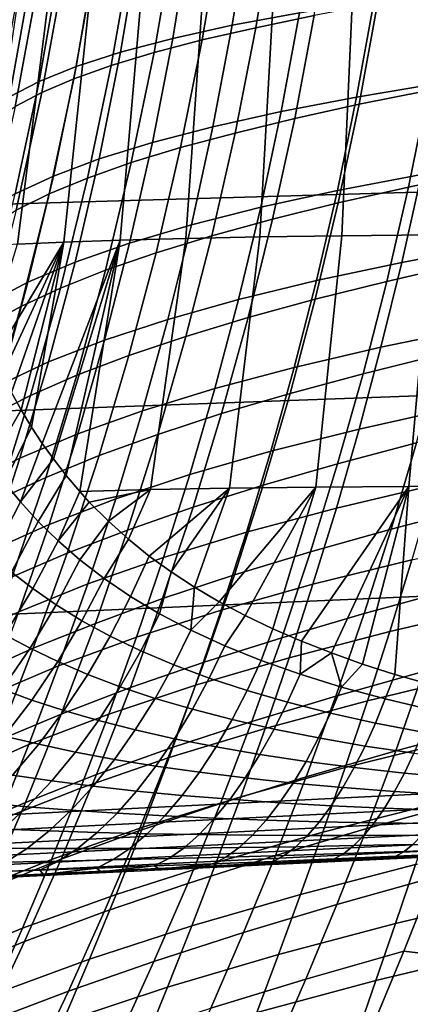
# Model space of a CAD drawing. Header units: metres. Extents: x -25 to 132, y -25 to 47.
# Tile 49 of 153: x 25 to 28, y -12 to -4. Entities that reach past the tile are written whole.
import ezdxf

# ---------------------------------------------------------------- set-up
doc = ezdxf.new("R2010")
doc.units = ezdxf.units.M
doc.layers.add('solid_12_061_031_XXX', color=7, linetype='CONTINUOUS')

msp = doc.modelspace()

# ---------------------------------------------------------------- linework, layer by layer
at = {"layer": 'solid_12_061_031_XXX'}
for points in [[(27.13542, -3.405193, 26.81744), (27.012476, -4.192407, 26.915281), (26.496981, -4.289562, 25.142336), (26.62594, -3.483114, 25.038921)], [(27.254848, -3.403118, 85.73185), (26.812443, -3.479912, 86.337822), (26.676628, -4.307807, 86.232216), (27.126148, -4.212881, 85.630157)], [(26.62594, -3.483114, 25.038921), (26.496981, -4.289562, 25.142336), (26.039133, -4.39063, 23.358219), (26.174345, -3.56401, 23.248493)], [(26.812443, -3.479912, 86.337822), (26.408588, -3.556056, 86.965584), (26.266054, -4.402136, 86.855621), (26.676628, -4.307807, 86.232216)], [(26.408588, -3.556056, 86.965584), (26.044641, -3.634099, 87.612083), (25.895617, -4.498999, 87.497032), (26.266054, -4.402136, 86.855621)], [(26.044641, -3.634099, 87.612083), (25.722061, -3.714708, 88.27449), (25.566721, -4.59922, 88.153435), (25.895617, -4.498999, 87.497032)], [(26.174345, -3.56401, 23.248493), (26.039133, -4.39063, 23.358219), (25.639044, -4.495983, 21.565134), (25.780815, -3.648184, 21.448292)], [(25.780815, -3.648184, 21.448292), (25.639044, -4.495983, 21.565134), (25.296829, -4.605915, 19.765263), (25.445547, -3.735868, 19.640451)], [(25.445547, -3.735868, 19.640451), (25.296829, -4.605915, 19.765263), (25.012466, -4.720592, 17.96072), (25.168594, -3.82719, 17.827053)], [(25.722061, -3.714708, 88.27449), (25.44136, -3.796747, 88.950165), (25.279854, -4.701418, 88.822205), (25.566721, -4.59922, 88.153435)], [(25.168594, -3.82719, 17.827053), (25.012466, -4.720592, 17.96072), (24.785629, -4.840199, 16.153526), (24.94973, -3.922296, 16.010101)], [(25.44136, -3.796747, 88.950165), (25.202282, -3.880335, 89.636337), (25.034578, -4.805745, 89.500526), (25.279854, -4.701418, 88.822205)], [(24.94973, -3.922296, 16.010101), (24.785629, -4.840199, 16.153526), (24.615952, -4.964931, 14.345693), (24.788691, -4.021337, 14.191592)], [(25.202282, -3.880335, 89.636337), (25.004362, -3.966749, 90.330109), (24.830156, -4.913771, 90.185341), (25.034578, -4.805745, 89.500526)], [(19.539206, -5.816728, 138.782013), (28.179585, -5.566525, 141.00766), (28.110941, -3.988852, 141.271255), (19.462854, -4.170034, 139.076294)], [(24.862408, -4.025484, 126.86129), (25.095713, -4.006185, 127.774261), (24.846519, -5.973604, 128.178772), (24.568825, -5.992462, 127.273575)], [(25.004362, -3.966749, 90.330109), (24.847439, -4.055422, 91.028778), (24.666296, -5.024811, 90.873955), (24.830156, -4.913771, 90.185341)], [(25.095713, -4.006185, 127.774261), (25.410978, -3.9931, 128.660858), (25.203642, -5.956792, 129.052811), (24.846519, -5.973604, 128.178772)], [(25.410978, -3.9931, 128.660858), (25.805761, -3.981059, 129.513565), (25.636192, -5.94193, 129.888992), (25.203642, -5.956792, 129.052811)], [(25.805761, -3.981059, 129.513565), (26.276203, -3.970089, 130.325455), (26.139675, -5.928926, 130.681168), (25.636192, -5.94193, 129.888992)], [(26.276203, -3.970089, 130.325455), (26.817877, -3.960217, 131.090042), (26.709171, -5.917684, 131.423828), (26.139675, -5.928926, 130.681168)], [(26.817877, -3.960217, 131.090042), (27.425852, -3.951473, 131.801376), (27.339432, -5.908111, 132.112061), (26.709171, -5.917684, 131.423828)], [(27.425852, -3.951473, 131.801376), (28.094748, -3.943883, 132.454025), (28.024956, -5.900113, 132.741562), (27.339432, -5.908111, 132.112061)], [(28.215822, -4.009202, 30.419004), (28.089319, -4.73539, 30.53492), (27.451872, -4.842417, 28.796339), (27.585455, -4.099123, 28.67491)], [(28.133303, -4.030969, 84.500229), (27.612267, -4.120691, 85.051849), (27.470783, -4.896389, 84.9291), (28.000319, -4.79041, 84.382202)], [(27.585455, -4.099123, 28.67491), (27.451872, -4.842417, 28.796339), (26.871614, -4.953681, 27.042847), (27.012476, -4.192407, 26.915281)], [(27.612267, -4.120691, 85.051849), (27.126148, -4.212881, 85.630157), (26.97624, -5.005473, 85.502296), (27.470783, -4.896389, 84.9291)], [(27.012476, -4.192407, 26.915281), (26.871614, -4.953681, 27.042847), (26.348557, -5.069783, 25.27672), (26.496981, -4.289562, 25.142336)], [(27.126148, -4.212881, 85.630157), (26.676628, -4.307807, 86.232216), (26.518356, -5.117986, 86.098724), (26.97624, -5.005473, 85.502296)], [(26.496981, -4.289562, 25.142336), (26.348557, -5.069783, 25.27672), (25.882805, -5.190783, 23.500137), (26.039133, -4.39063, 23.358219)], [(26.676628, -4.307807, 86.232216), (26.266054, -4.402136, 86.855621), (26.09972, -5.230025, 86.716103), (26.518356, -5.117986, 86.098724)], [(26.039133, -4.39063, 23.358219), (25.882805, -5.190783, 23.500137), (25.47439, -5.317126, 21.715351), (25.639044, -4.495983, 21.565134)], [(26.266054, -4.402136, 86.855621), (25.895617, -4.498999, 87.497032), (25.721317, -5.345277, 87.350754), (26.09972, -5.230025, 86.716103)], [(25.639044, -4.495983, 21.565134), (25.47439, -5.317126, 21.715351), (25.123352, -5.449165, 19.924595), (25.296829, -4.605915, 19.765263)], [(25.895617, -4.498999, 87.497032), (25.566721, -4.59922, 88.153435), (25.384495, -5.464716, 87.999504), (25.721317, -5.345277, 87.350754)], [(25.296829, -4.605915, 19.765263), (25.123352, -5.449165, 19.924595), (24.829592, -5.587106, 18.130014), (25.012466, -4.720592, 17.96072)], [(25.566721, -4.59922, 88.153435), (25.279854, -4.701418, 88.822205), (25.089729, -5.586731, 88.659767), (25.384495, -5.464716, 87.999504)], [(28.563509, -4.685377, 83.864983), (28.000319, -4.79041, 84.382202), (27.849701, -5.533587, 84.241608), (28.422432, -5.413309, 83.730545)], [(25.012466, -4.720592, 17.96072), (24.829592, -5.587106, 18.130014), (24.592684, -5.731173, 16.333637), (24.785629, -4.840199, 16.153526)], [(25.279854, -4.701418, 88.822205), (25.034578, -4.805745, 89.500526), (24.836418, -5.71151, 89.328697), (25.089729, -5.586731, 88.659767)], [(28.089319, -4.73539, 30.53492), (27.949907, -5.436523, 30.677832), (27.304098, -5.560204, 28.946062), (27.451872, -4.842417, 28.796339)], [(25.034578, -4.805745, 89.500526), (24.830156, -4.913771, 90.185341), (24.623547, -5.840904, 90.003067), (24.836418, -5.71151, 89.328697)], [(27.451872, -4.842417, 28.796339), (27.304098, -5.560204, 28.946062), (26.715168, -5.689034, 27.199982), (26.871614, -4.953681, 27.042847)], [(28.000319, -4.79041, 84.382202), (27.470783, -4.896389, 84.9291), (27.310713, -5.655164, 84.78215), (27.849701, -5.533587, 84.241608)], [(27.470783, -4.896389, 84.9291), (26.97624, -5.005473, 85.502296), (26.806677, -5.780511, 85.348549), (27.310713, -5.655164, 84.78215)], [(26.871614, -4.953681, 27.042847), (26.715168, -5.689034, 27.199982), (26.183043, -5.823706, 25.441933), (26.348557, -5.069783, 25.27672)], [(26.348557, -5.069783, 25.27672), (26.183043, -5.823706, 25.441933), (25.707766, -5.964299, 23.67411), (25.882805, -5.190783, 23.500137)], [(26.97624, -5.005473, 85.502296), (26.518356, -5.117986, 86.098724), (26.339241, -5.910007, 85.93763), (26.806677, -5.780511, 85.348549)], [(26.518356, -5.117986, 86.098724), (26.09972, -5.230025, 86.716103), (25.911243, -6.039214, 86.547279), (26.339241, -5.910007, 85.93763)], [(25.882805, -5.190783, 23.500137), (25.707766, -5.964299, 23.67411), (25.289289, -6.11133, 21.898823), (25.47439, -5.317126, 21.715351)], [(26.09972, -5.230025, 86.716103), (25.721317, -5.345277, 87.350754), (25.523449, -6.172345, 87.173492), (25.911243, -6.039214, 86.547279)], [(25.47439, -5.317126, 21.715351), (25.289289, -6.11133, 21.898823), (24.927576, -6.265207, 20.118345), (25.123352, -5.449165, 19.924595)], [(25.721317, -5.345277, 87.350754), (25.384495, -5.464716, 87.999504), (25.177124, -6.31052, 87.812904), (25.523449, -6.172345, 87.173492)], [(28.65226, -5.31778, 32.393047), (28.510843, -5.979209, 32.555264), (27.799282, -6.113204, 30.847601), (27.949907, -5.436523, 30.677832)], [(25.123352, -5.449165, 19.924595), (24.927576, -6.265207, 20.118345), (24.622454, -6.426177, 18.334846), (24.829592, -5.587106, 18.130014)], [(27.949907, -5.436523, 30.677832), (27.799282, -6.113204, 30.847601), (27.14389, -6.253041, 29.123941), (27.304098, -5.560204, 28.946062)], [(28.422432, -5.413309, 83.730545), (27.849701, -5.533587, 84.241608), (27.682877, -6.260213, 84.078751), (28.265934, -6.125427, 83.575439)], [(25.384495, -5.464716, 87.999504), (25.089729, -5.586731, 88.659767), (24.872757, -6.451911, 88.463043), (25.177124, -6.31052, 87.812904)], [(19.639601, -7.442104, 138.391373), (28.269739, -7.126412, 140.657654), (28.179585, -5.566525, 141.00766), (19.539206, -5.816728, 138.782013)], [(25.089729, -5.586731, 88.659767), (24.836418, -5.71151, 89.328697), (24.609598, -6.596745, 89.121017), (24.872757, -6.451911, 88.463043)], [(27.304098, -5.560204, 28.946062), (27.14389, -6.253041, 29.123941), (26.544954, -6.398968, 27.386557), (26.715168, -5.689034, 27.199982)], [(27.849701, -5.533587, 84.241608), (27.310713, -5.655164, 84.78215), (27.133547, -6.396684, 84.61129), (27.682877, -6.260213, 84.078751)], [(27.310713, -5.655164, 84.78215), (26.806677, -5.780511, 85.348549), (26.619013, -6.537613, 85.169205), (27.133547, -6.396684, 84.61129)], [(26.715168, -5.689034, 27.199982), (26.544954, -6.398968, 27.386557), (26.002312, -6.551765, 25.637848), (26.183043, -5.823706, 25.441933)], [(26.183043, -5.823706, 25.441933), (26.002312, -6.551765, 25.637848), (25.515953, -6.711533, 23.880028), (25.707766, -5.964299, 23.67411)], [(26.806677, -5.780511, 85.348549), (26.339241, -5.910007, 85.93763), (26.140888, -6.68343, 85.749199), (26.619013, -6.537613, 85.169205)], [(27.853062, -7.836236, 133.071304), (27.138248, -7.841796, 132.451752), (27.339432, -5.908111, 132.112061), (28.024956, -5.900113, 132.741562)], [(28.613091, -7.832203, 133.627884), (27.853062, -7.836236, 133.071304), (28.024956, -5.900113, 132.741562), (28.760061, -5.893597, 133.308609)], [(24.615482, -6.720128, 128.050659), (24.846519, -5.973604, 128.178772), (25.203642, -5.956792, 129.052811), (24.66935, -6.844767, 128.297531)], [(24.731813, -6.97887, 128.556274), (24.66935, -6.844767, 128.297531), (25.203642, -5.956792, 129.052811)], [(24.800951, -7.114561, 128.814636), (24.731813, -6.97887, 128.556274), (25.203642, -5.956792, 129.052811)], [(24.875114, -7.248102, 129.066437), (24.800951, -7.114561, 128.814636), (25.203642, -5.956792, 129.052811)], [(24.954294, -7.379523, 129.312439), (24.875114, -7.248102, 129.066437), (25.203642, -5.956792, 129.052811)], [(25.03688, -7.504952, 129.547928), (24.954294, -7.379523, 129.312439), (25.203642, -5.956792, 129.052811), (25.636192, -5.94193, 129.888992)], [(25.122597, -7.625386, 129.774185), (25.03688, -7.504952, 129.547928), (25.636192, -5.94193, 129.888992)], [(25.707766, -5.964299, 23.67411), (25.515953, -6.711533, 23.880028), (25.085743, -6.878854, 22.115446), (25.289289, -6.11133, 21.898823)], [(25.122597, -7.625386, 129.774185), (25.636192, -5.94193, 129.888992), (25.222017, -7.753433, 130.016815)], [(25.222017, -7.753433, 130.016815), (25.636192, -5.94193, 129.888992), (25.324997, -7.875196, 130.24968)], [(25.867575, -7.858772, 131.034882), (25.324997, -7.875196, 130.24968), (25.636192, -5.94193, 129.888992), (26.139675, -5.928926, 130.681168)], [(26.339241, -5.910007, 85.93763), (25.911243, -6.039214, 86.547279), (25.702284, -6.829194, 86.349411), (26.140888, -6.68343, 85.749199)], [(26.47447, -7.849201, 131.771851), (25.867575, -7.858772, 131.034882), (26.139675, -5.928926, 130.681168), (26.709171, -5.917684, 131.423828)], [(27.138248, -7.841796, 132.451752), (26.47447, -7.849201, 131.771851), (26.709171, -5.917684, 131.423828), (27.339432, -5.908111, 132.112061)], [(28.510843, -5.979209, 32.555264), (28.360874, -6.617425, 32.742893), (27.639048, -6.766113, 31.044092), (27.799282, -6.113204, 30.847601)], [(25.911243, -6.039214, 86.547279), (25.523449, -6.172345, 87.173492), (25.303711, -6.979617, 86.965469), (25.702284, -6.829194, 86.349411)], [(25.289289, -6.11133, 21.898823), (25.085743, -6.878854, 22.115446), (24.711575, -7.054195, 20.346422), (24.927576, -6.265207, 20.118345)], [(27.799282, -6.113204, 30.847601), (27.639048, -6.766113, 31.044092), (26.972908, -6.921566, 29.329847), (27.14389, -6.253041, 29.123941)], [(28.265934, -6.125427, 83.575439), (27.682877, -6.260213, 84.078751), (27.501268, -6.970001, 83.893944), (28.095373, -6.82148, 83.399971)], [(25.523449, -6.172345, 87.173492), (25.177124, -6.31052, 87.812904), (24.946344, -7.135955, 87.593864), (25.303711, -6.979617, 86.965469)], [(24.927576, -6.265207, 20.118345), (24.711575, -7.054195, 20.346422), (24.393192, -7.237839, 18.575138), (24.622454, -6.426177, 18.334846)], [(27.14389, -6.253041, 29.123941), (26.972908, -6.921566, 29.329847), (26.362694, -7.084069, 27.602446), (26.544954, -6.398968, 27.386557)], [(27.682877, -6.260213, 84.078751), (27.133547, -6.396684, 84.61129), (26.940773, -7.120624, 84.416832), (27.501268, -6.970001, 83.893944)], [(25.177124, -6.31052, 87.812904), (24.872757, -6.451911, 88.463043), (24.630709, -7.296183, 88.232231), (24.946344, -7.135955, 87.593864)], [(26.544954, -6.398968, 27.386557), (26.362694, -7.084069, 27.602446), (25.808155, -7.254482, 25.864351), (26.002312, -6.551765, 25.637848)], [(27.133547, -6.396684, 84.61129), (26.619013, -6.537613, 85.169205), (26.414795, -7.276404, 84.964546), (26.940773, -7.120624, 84.416832)], [(24.872757, -6.451911, 88.463043), (24.609598, -6.596745, 89.121017), (24.355909, -7.460561, 88.877655), (24.630709, -7.296183, 88.232231)], [(26.002312, -6.551765, 25.637848), (25.808155, -7.254482, 25.864351), (25.309223, -7.432928, 24.117777), (25.515953, -6.711533, 23.880028)], [(26.619013, -6.537613, 85.169205), (26.140888, -6.68343, 85.749199), (25.9249, -7.437821, 85.533699), (26.414795, -7.276404, 84.964546)], [(28.360874, -6.617425, 32.742893), (28.203894, -7.233138, 32.955791), (27.470806, -7.39593, 31.267172), (27.639048, -6.766113, 31.044092)], [(25.515953, -6.711533, 23.880028), (25.309223, -7.432928, 24.117777), (24.865681, -7.620054, 22.365122), (25.085743, -6.878854, 22.115446)], [(26.140888, -6.68343, 85.749199), (25.702284, -6.829194, 86.349411), (25.474491, -7.599468, 86.122749), (25.9249, -7.437821, 85.533699)], [(27.639048, -6.766113, 31.044092), (27.470806, -7.39593, 31.267172), (26.792814, -7.566417, 29.563648), (26.972908, -6.921566, 29.329847)], [(25.085743, -6.878854, 22.115446), (24.865681, -7.620054, 22.365122), (24.477343, -7.816381, 20.608736), (24.711575, -7.054195, 20.346422)], [(25.702284, -6.829194, 86.349411), (25.303711, -6.979617, 86.965469), (25.063795, -7.76652, 86.726929), (25.474491, -7.599468, 86.122749)], [(28.095373, -6.82148, 83.399971), (27.501268, -6.970001, 83.893944), (27.306065, -7.662946, 83.687424), (27.911886, -7.501474, 83.204399)], [(26.972908, -6.921566, 29.329847), (26.792814, -7.566417, 29.563648), (26.170115, -7.744922, 27.847523), (26.362694, -7.084069, 27.602446)], [(25.303711, -6.979617, 86.965469), (24.946344, -7.135955, 87.593864), (24.69389, -7.940362, 87.34259), (25.063795, -7.76652, 86.726929)], [(27.501268, -6.970001, 83.893944), (26.940773, -7.120624, 84.416832), (26.733625, -7.82696, 84.199005), (27.306065, -7.662946, 83.687424)], [(24.542931, -7.508617, 128.529144), (24.800951, -7.114561, 128.814636), (24.875114, -7.248102, 129.066437), (24.639023, -7.655854, 128.86499)], [(26.362694, -7.084069, 27.602446), (26.170115, -7.744922, 27.847523), (25.60236, -7.932377, 26.121321), (25.808155, -7.254482, 25.864351)], [(19.76371, -9.040312, 137.905563), (28.381145, -8.663671, 140.222076), (28.269739, -7.126412, 140.657654), (19.639601, -7.442104, 138.391373)], [(24.946344, -7.135955, 87.593864), (24.630709, -7.296183, 88.232231), (24.365343, -8.118787, 87.967506), (24.69389, -7.940362, 87.34259)], [(26.940773, -7.120624, 84.416832), (26.414795, -7.276404, 84.964546), (26.195301, -7.996836, 84.73481), (26.733625, -7.82696, 84.199005)], [(24.639023, -7.655854, 128.86499), (24.875114, -7.248102, 129.066437), (24.954294, -7.379523, 129.312439), (24.747711, -7.805345, 129.20166)], [(25.808155, -7.254482, 25.864351), (25.60236, -7.932377, 26.121321), (25.08943, -8.128928, 24.387249), (25.309223, -7.432928, 24.117777)], [(28.203894, -7.233138, 32.955791), (28.041451, -7.827062, 33.193829), (27.29616, -8.003336, 31.516703), (27.470806, -7.39593, 31.267172)], [(26.414795, -7.276404, 84.964546), (25.9249, -7.437821, 85.533699), (25.692606, -8.1731, 85.291359), (26.195301, -7.996836, 84.73481)], [(28.549038, -7.343593, 82.752823), (27.911886, -7.501474, 83.204399), (27.716274, -8.165823, 82.988914), (28.365416, -7.9963, 82.549423)], [(24.869879, -7.955831, 129.539001), (24.747711, -7.805345, 129.20166), (24.954294, -7.379523, 129.312439), (25.03688, -7.504952, 129.547928)], [(27.470806, -7.39593, 31.267172), (27.29616, -8.003336, 31.516703), (26.605272, -8.188235, 29.825212), (26.792814, -7.566417, 29.563648)], [(25.309223, -7.432928, 24.117777), (25.08943, -8.128928, 24.387249), (24.631025, -8.335285, 22.647749), (24.865681, -7.620054, 22.365122)], [(25.9249, -7.437821, 85.533699), (25.474491, -7.599468, 86.122749), (25.229237, -8.349906, 85.867508), (25.692606, -8.1731, 85.291359)], [(24.869879, -7.955831, 129.539001), (25.03688, -7.504952, 129.547928), (25.122597, -7.625386, 129.774185)], [(26.792814, -7.566417, 29.563648), (26.605272, -8.188235, 29.825212), (25.968937, -8.382113, 28.121664), (26.170115, -7.744922, 27.847523)], [(27.911886, -7.501474, 83.204399), (27.306065, -7.662946, 83.687424), (27.098104, -8.339459, 83.459389), (27.716274, -8.165823, 82.988914)], [(24.865681, -7.620054, 22.365122), (24.631025, -8.335285, 22.647749), (24.226883, -8.552016, 20.905201), (24.477343, -7.816381, 20.608736)], [(25.474491, -7.599468, 86.122749), (25.063795, -7.76652, 86.726929), (24.80512, -8.532866, 86.458061), (25.229237, -8.349906, 85.867508)], [(24.869879, -7.955831, 129.539001), (25.122597, -7.625386, 129.774185), (25.222017, -7.753433, 130.016815), (25.006428, -8.106133, 129.876755)], [(27.306065, -7.662946, 83.687424), (26.733625, -7.82696, 84.199005), (26.512987, -8.51609, 83.957993), (27.098104, -8.339459, 83.459389)], [(25.063795, -7.76652, 86.726929), (24.69389, -7.940362, 87.34259), (24.421227, -8.723488, 87.05925), (24.80512, -8.532866, 86.458061)], [(25.158283, -8.25511, 130.2146), (25.006428, -8.106133, 129.876755), (25.222017, -7.753433, 130.016815), (25.324997, -7.875196, 130.24968)], [(26.170115, -7.744922, 27.847523), (25.968937, -8.382113, 28.121664), (25.386715, -8.585971, 26.40864), (25.60236, -7.932377, 26.121321)], [(24.654371, -8.369389, 129.51944), (24.522064, -8.243047, 129.1745), (24.747711, -7.805345, 129.20166), (24.869879, -7.955831, 129.539001)], [(25.158283, -8.25511, 130.2146), (25.324997, -7.875196, 130.24968), (25.398733, -7.956231, 130.406418)], [(25.398733, -7.956231, 130.406418), (25.324997, -7.875196, 130.24968), (25.867575, -7.858772, 131.034882)], [(25.545696, -8.104592, 130.697723), (25.398733, -7.956231, 130.406418), (25.867575, -7.858772, 131.034882)], [(25.69887, -8.242851, 130.975922), (25.545696, -8.104592, 130.697723), (25.867575, -7.858772, 131.034882)], [(25.69887, -8.242851, 130.975922), (25.867575, -7.858772, 131.034882), (26.47447, -7.849201, 131.771851), (25.858686, -8.372036, 131.24321)], [(26.027487, -8.494406, 131.50415), (25.858686, -8.372036, 131.24321), (26.47447, -7.849201, 131.771851)], [(26.733625, -7.82696, 84.199005), (26.195301, -7.996836, 84.73481), (25.961464, -8.699287, 84.480148), (26.512987, -8.51609, 83.957993)], [(26.206549, -8.611182, 131.760788), (26.027487, -8.494406, 131.50415), (26.47447, -7.849201, 131.771851)], [(26.206549, -8.611182, 131.760788), (26.47447, -7.849201, 131.771851), (27.138248, -7.841796, 132.451752), (26.396406, -8.722877, 132.013611)], [(26.596834, -8.829451, 132.262024), (26.396406, -8.722877, 132.013611), (27.138248, -7.841796, 132.451752)], [(26.807409, -8.930751, 132.50528), (26.596834, -8.829451, 132.262024), (27.138248, -7.841796, 132.451752)], [(26.807409, -8.930751, 132.50528), (27.138248, -7.841796, 132.451752), (27.853062, -7.836236, 133.071304), (27.027817, -9.026709, 132.742813)], [(27.257889, -9.117321, 132.974319), (27.027817, -9.026709, 132.742813), (27.853062, -7.836236, 133.071304)], [(28.041451, -7.827062, 33.193829), (27.875086, -8.399908, 33.45686), (27.116709, -8.589013, 31.792551), (27.29616, -8.003336, 31.516703)], [(27.497255, -9.202479, 133.19931), (27.257889, -9.117321, 132.974319), (27.853062, -7.836236, 133.071304)], [(27.74556, -9.282097, 133.417374), (27.497255, -9.202479, 133.19931), (27.853062, -7.836236, 133.071304)], [(28.002382, -9.356027, 133.628082), (27.74556, -9.282097, 133.417374), (27.853062, -7.836236, 133.071304), (28.613091, -7.832203, 133.627884)], [(25.60236, -7.932377, 26.121321), (25.386715, -8.585971, 26.40864), (24.858431, -8.79998, 24.688335), (25.08943, -8.128928, 24.387249)], [(24.801666, -8.49631, 129.865051), (24.654371, -8.369389, 129.51944), (24.869879, -7.955831, 129.539001), (25.006428, -8.106133, 129.876755)], [(25.158283, -8.25511, 130.2146), (25.398733, -7.956231, 130.406418), (25.545696, -8.104592, 130.697723), (25.326403, -8.40172, 130.5522)], [(26.195301, -7.996836, 84.73481), (25.692606, -8.1731, 85.291359), (25.44499, -8.889617, 85.022331), (25.961464, -8.699287, 84.480148)], [(27.29616, -8.003336, 31.516703), (27.116709, -8.589013, 31.792551), (26.411943, -8.787658, 30.11441), (26.605272, -8.188235, 29.825212)], [(28.365416, -7.9963, 82.549423), (27.716274, -8.165823, 82.988914), (27.509302, -8.814978, 82.753716), (28.170923, -8.634608, 82.327835)], [(25.08943, -8.128928, 24.387249), (24.858431, -8.79998, 24.688335), (24.383703, -9.024901, 22.963228), (24.631025, -8.335285, 22.647749)], [(24.964813, -8.622712, 130.2108), (24.801666, -8.49631, 129.865051), (25.006428, -8.106133, 129.876755), (25.158283, -8.25511, 130.2146)], [(25.692606, -8.1731, 85.291359), (25.229237, -8.349906, 85.867508), (24.967564, -9.080818, 85.583809), (25.44499, -8.889617, 85.022331)], [(25.326403, -8.40172, 130.5522), (25.545696, -8.104592, 130.697723), (25.69887, -8.242851, 130.975922), (25.511763, -8.544822, 130.889053)], [(27.716274, -8.165823, 82.988914), (27.098104, -8.339459, 83.459389), (26.878199, -8.999985, 83.210014), (27.509302, -8.814978, 82.753716)], [(25.511763, -8.544822, 130.889053), (25.69887, -8.242851, 130.975922), (25.858686, -8.372036, 131.24321), (25.715311, -8.683083, 131.224426)], [(26.605272, -8.188235, 29.825212), (26.411943, -8.787658, 30.11441), (25.760883, -8.996227, 28.424744), (25.968937, -8.382113, 28.121664)], [(28.686598, -8.219975, 35.104988), (28.530701, -8.761185, 35.379314), (27.706125, -8.952405, 33.744789), (27.875086, -8.399908, 33.45686)], [(25.144716, -8.747652, 130.556229), (24.964813, -8.622712, 130.2108), (25.158283, -8.25511, 130.2146), (25.326403, -8.40172, 130.5522)], [(25.229237, -8.349906, 85.867508), (24.80512, -8.532866, 86.458061), (24.528795, -9.278916, 86.158981), (24.967564, -9.080818, 85.583809)], [(25.34227, -8.870047, 130.900757), (25.144716, -8.747652, 130.556229), (25.326403, -8.40172, 130.5522), (25.511763, -8.544822, 130.889053)], [(25.968937, -8.382113, 28.121664), (25.760883, -8.996227, 28.424744), (25.163008, -9.215787, 26.726189), (25.386715, -8.585971, 26.40864)], [(25.937593, -8.815501, 131.55719), (25.715311, -8.683083, 131.224426), (25.858686, -8.372036, 131.24321), (26.027487, -8.494406, 131.50415)], [(27.098104, -8.339459, 83.459389), (26.512987, -8.51609, 83.957993), (26.279718, -9.188446, 83.693954), (26.878199, -8.999985, 83.210014)], [(27.875086, -8.399908, 33.45686), (27.706125, -8.952405, 33.744789), (26.933838, -9.153664, 32.09462), (27.116709, -8.589013, 31.792551)], [(24.750317, -8.976792, 130.245361), (24.573122, -8.872176, 129.893234), (24.801666, -8.49631, 129.865051), (24.964813, -8.622712, 130.2108)], [(25.558298, -8.988521, 131.243362), (25.34227, -8.870047, 130.900757), (25.511763, -8.544822, 130.889053), (25.715311, -8.683083, 131.224426)], [(26.512987, -8.51609, 83.957993), (25.961464, -8.699287, 84.480148), (25.714193, -9.384168, 84.200729), (26.279718, -9.188446, 83.693954)], [(26.178867, -8.941589, 131.886154), (25.937593, -8.815501, 131.55719), (26.027487, -8.494406, 131.50415), (26.206549, -8.611182, 131.760788)], [(25.386715, -8.585971, 26.40864), (25.163008, -9.215787, 26.726189), (24.61808, -9.446527, 25.020926), (24.858431, -8.79998, 24.688335)], [(24.944492, -9.080738, 130.59697), (24.750317, -8.976792, 130.245361), (24.964813, -8.622712, 130.2108), (25.144716, -8.747652, 130.556229)], [(26.178867, -8.941589, 131.886154), (26.206549, -8.611182, 131.760788), (26.396406, -8.722877, 132.013611)], [(27.116709, -8.589013, 31.792551), (26.933838, -9.153664, 32.09462), (26.214268, -9.365356, 30.431147), (26.411943, -8.787658, 30.11441)], [(20.662037, -10.567497, 137.534836), (28.434156, -10.176961, 139.680634), (28.381145, -8.663671, 140.222076), (19.76371, -9.040312, 137.905563)], [(25.961464, -8.699287, 84.480148), (25.44499, -8.889617, 85.022331), (25.183014, -9.587749, 84.726753), (25.714193, -9.384168, 84.200729)], [(25.793169, -9.101865, 131.582581), (25.558298, -8.988521, 131.243362), (25.715311, -8.683083, 131.224426), (25.937593, -8.815501, 131.55719)], [(28.170923, -8.634608, 82.327835), (27.509302, -8.814978, 82.753716), (27.29174, -9.449388, 82.498985), (27.96629, -9.258966, 82.088257)], [(25.156464, -9.182999, 130.947372), (24.944492, -9.080738, 130.59697), (25.144716, -8.747652, 130.556229), (25.34227, -8.870047, 130.900757)], [(26.178867, -8.941589, 131.886154), (26.396406, -8.722877, 132.013611), (26.596834, -8.829451, 132.262024), (26.439232, -9.061259, 132.210205)], [(28.530701, -8.761185, 35.379314), (28.373768, -9.283466, 35.677204), (27.535448, -9.485312, 34.057598), (27.706125, -8.952405, 33.744789)], [(26.411943, -8.787658, 30.11441), (26.214268, -9.365356, 30.431147), (25.547461, -9.587893, 28.756672), (25.760883, -8.996227, 28.424744)], [(26.04697, -9.209452, 131.916992), (25.793169, -9.101865, 131.582581), (25.937593, -8.815501, 131.55719), (26.178867, -8.941589, 131.886154)], [(26.718748, -9.174342, 132.528305), (26.439232, -9.061259, 132.210205), (26.596834, -8.829451, 132.262024), (26.807409, -8.930751, 132.50528)], [(27.509302, -8.814978, 82.753716), (26.878199, -8.999985, 83.210014), (26.64716, -9.644969, 82.939484), (27.29174, -9.449388, 82.498985)], [(25.44499, -8.889617, 85.022331), (24.967564, -9.080818, 85.583809), (24.690498, -9.792541, 85.27179), (25.183014, -9.587749, 84.726753)], [(25.386946, -9.282183, 131.295364), (25.156464, -9.182999, 130.947372), (25.34227, -8.870047, 130.900757), (25.558298, -8.988521, 131.243362)], [(27.017368, -9.280579, 132.83931), (26.718748, -9.174342, 132.528305), (26.807409, -8.930751, 132.50528), (27.027817, -9.026709, 132.742813)], [(24.728168, -9.39693, 130.673935), (24.517401, -9.313046, 130.317886), (24.750317, -8.976792, 130.245361), (24.944492, -9.080738, 130.59697)], [(25.760883, -8.996227, 28.424744), (25.547461, -9.587893, 28.756672), (24.932808, -9.822399, 27.073887), (25.163008, -9.215787, 26.726189)], [(25.636169, -9.376925, 131.63916), (25.386946, -9.282183, 131.295364), (25.558298, -8.988521, 131.243362), (25.793169, -9.101865, 131.582581)], [(26.878199, -8.999985, 83.210014), (26.279718, -9.188446, 83.693954), (26.034674, -9.84446, 83.407074), (26.64716, -9.644969, 82.939484)], [(26.319674, -9.311194, 132.245499), (26.04697, -9.209452, 131.916992), (26.178867, -8.941589, 131.886154), (26.439232, -9.061259, 132.210205)], [(27.706125, -8.952405, 33.744789), (27.535448, -9.485312, 34.057598), (26.748476, -9.698038, 32.42289), (26.933838, -9.153664, 32.09462)], [(24.967564, -9.080818, 85.583809), (24.528795, -9.278916, 86.158981), (24.235909, -10.004953, 85.829819), (24.690498, -9.792541, 85.27179)], [(24.956602, -9.479872, 131.028351), (24.728168, -9.39693, 130.673935), (24.944492, -9.080738, 130.59697), (25.156464, -9.182999, 130.947372)], [(26.611244, -9.406986, 132.567123), (26.319674, -9.311194, 132.245499), (26.439232, -9.061259, 132.210205), (26.718748, -9.174342, 132.528305)], [(27.017368, -9.280579, 132.83931), (27.027817, -9.026709, 132.742813), (27.257889, -9.117321, 132.974319)], [(28.668823, -9.074724, 81.710159), (27.96629, -9.258966, 82.088257), (27.752239, -9.869824, 81.830879), (28.467468, -9.676893, 81.468666)], [(25.904093, -9.466492, 131.977112), (25.636169, -9.376925, 131.63916), (25.793169, -9.101865, 131.582581), (26.04697, -9.209452, 131.916992)], [(26.933838, -9.153664, 32.09462), (26.748476, -9.698038, 32.42289), (26.013239, -9.922064, 30.775408), (26.214268, -9.365356, 30.431147)], [(27.334917, -9.379635, 133.142044), (27.017368, -9.280579, 132.83931), (27.257889, -9.117321, 132.974319)], [(27.334917, -9.379635, 133.142044), (27.257889, -9.117321, 132.974319), (27.497255, -9.202479, 133.19931)], [(25.163008, -9.215787, 26.726189), (24.932808, -9.822399, 27.073887), (24.37002, -10.069081, 25.384941), (24.61808, -9.446527, 25.020926)], [(25.203339, -9.560499, 131.379807), (24.956602, -9.479872, 131.028351), (25.156464, -9.182999, 130.947372), (25.386946, -9.282183, 131.295364)], [(26.279718, -9.188446, 83.693954), (25.714193, -9.384168, 84.200729), (25.454397, -10.051884, 83.896713), (26.034674, -9.84446, 83.407074)], [(26.190567, -9.550797, 132.308197), (25.904093, -9.466492, 131.977112), (26.04697, -9.209452, 131.916992), (26.319674, -9.311194, 132.245499)], [(26.921528, -9.496621, 132.880783), (26.611244, -9.406986, 132.567123), (26.718748, -9.174342, 132.528305), (27.017368, -9.280579, 132.83931)], [(27.334917, -9.379635, 133.142044), (27.497255, -9.202479, 133.19931), (27.74556, -9.282097, 133.417374), (27.671106, -9.471107, 133.435333)], [(25.468508, -9.637341, 131.726227), (25.203339, -9.560499, 131.379807), (25.386946, -9.282183, 131.295364), (25.636169, -9.376925, 131.63916)], [(26.495459, -9.62979, 132.63147), (26.190567, -9.550797, 132.308197), (26.319674, -9.311194, 132.245499), (26.611244, -9.406986, 132.567123)], [(27.250254, -9.579818, 133.185364), (26.921528, -9.496621, 132.880783), (27.017368, -9.280579, 132.83931), (27.334917, -9.379635, 133.142044)], [(27.96629, -9.258966, 82.088257), (27.29174, -9.449388, 82.498985), (27.064356, -10.069504, 82.224907), (27.752239, -9.869824, 81.830879)], [(28.373768, -9.283466, 35.677204), (28.21657, -9.787587, 35.99865), (27.363873, -9.999393, 34.395283), (27.535448, -9.485312, 34.057598)], [(28.025501, -9.554512, 133.717957), (27.671106, -9.471107, 133.435333), (27.74556, -9.282097, 133.417374), (28.002382, -9.356027, 133.628082)], [(25.714193, -9.384168, 84.200729), (25.183014, -9.587749, 84.726753), (24.907646, -10.267872, 84.404778), (25.454397, -10.051884, 83.896713)], [(26.214268, -9.365356, 30.431147), (26.013239, -9.922064, 30.775408), (25.329729, -10.157823, 29.117434), (25.547461, -9.587893, 28.756672)], [(25.751972, -9.709585, 132.065796), (25.468508, -9.637341, 131.726227), (25.636169, -9.376925, 131.63916), (25.904093, -9.466492, 131.977112)], [(27.59704, -9.656243, 133.479767), (27.250254, -9.579818, 133.185364), (27.334917, -9.379635, 133.142044), (27.671106, -9.471107, 133.435333)], [(24.745117, -9.757059, 131.142715), (24.498373, -9.692382, 130.786163), (24.728168, -9.39693, 130.673935), (24.956602, -9.479872, 131.028351)], [(26.053482, -9.777153, 132.397507), (25.751972, -9.709585, 132.065796), (25.904093, -9.466492, 131.977112), (26.190567, -9.550797, 132.308197)], [(27.29174, -9.449388, 82.498985), (26.64716, -9.644969, 82.939484), (26.4058, -10.274855, 82.647964), (27.064356, -10.069504, 82.224907)], [(26.818514, -9.703313, 132.945938), (26.495459, -9.62979, 132.63147), (26.611244, -9.406986, 132.567123), (26.921528, -9.496621, 132.880783)], [(25.009705, -9.820087, 131.495667), (24.745117, -9.757059, 131.142715), (24.956602, -9.479872, 131.028351), (25.203339, -9.560499, 131.379807)], [(27.535448, -9.485312, 34.057598), (27.363873, -9.999393, 34.395283), (26.561501, -10.222893, 32.777359), (26.748476, -9.698038, 32.42289)], [(27.15937, -9.771138, 133.250595), (26.818514, -9.703313, 132.945938), (26.921528, -9.496621, 132.880783), (27.250254, -9.579818, 133.185364)], [(27.961376, -9.725497, 133.762894), (27.59704, -9.656243, 133.479767), (27.671106, -9.471107, 133.435333), (28.025501, -9.554512, 133.717957)], [(25.183014, -9.587749, 84.726753), (24.690498, -9.792541, 85.27179), (24.399061, -10.485408, 84.931595), (24.907646, -10.267872, 84.404778)], [(25.547461, -9.587893, 28.756672), (25.329729, -10.157823, 29.117434), (24.697254, -10.406491, 27.451717), (24.932808, -9.822399, 27.073887)], [(25.292219, -9.879944, 131.842728), (25.009705, -9.820087, 131.495667), (25.203339, -9.560499, 131.379807), (25.468508, -9.637341, 131.726227)], [(26.372799, -9.840044, 132.720551), (26.053482, -9.777153, 132.397507), (26.190567, -9.550797, 132.308197), (26.495459, -9.62979, 132.63147)], [(27.517569, -9.833, 133.544403), (27.15937, -9.771138, 133.250595), (27.250254, -9.579818, 133.185364), (27.59704, -9.656243, 133.479767)], [(25.592461, -9.935777, 132.181946), (25.292219, -9.879944, 131.842728), (25.468508, -9.637341, 131.726227), (25.751972, -9.709585, 132.065796)], [(26.64716, -9.644969, 82.939484), (26.034674, -9.84446, 83.407074), (25.778711, -10.484559, 83.097511), (26.4058, -10.274855, 82.647964)], [(26.709578, -9.898143, 133.033997), (26.372799, -9.840044, 132.720551), (26.495459, -9.62979, 132.63147), (26.818514, -9.703313, 132.945938)], [(27.892529, -9.888574, 133.826401), (27.517569, -9.833, 133.544403), (27.59704, -9.656243, 133.479767), (27.961376, -9.725497, 133.762894)], [(28.467468, -9.676893, 81.468666), (27.752239, -9.869824, 81.830879), (27.529499, -10.46763, 81.555901), (28.257702, -10.266788, 81.211014)], [(24.808401, -10.057793, 131.641525), (24.524578, -10.01119, 131.289047), (24.745117, -9.757059, 131.142715), (25.009705, -9.820087, 131.495667)], [(25.910084, -9.987513, 132.512375), (25.592461, -9.935777, 132.181946), (25.751972, -9.709585, 132.065796), (26.053482, -9.777153, 132.397507)], [(26.748476, -9.698038, 32.42289), (26.561501, -10.222893, 32.777359), (25.809793, -10.458522, 31.147188), (26.013239, -9.922064, 30.775408)], [(27.063375, -9.951272, 133.336929), (26.709578, -9.898143, 133.033997), (26.818514, -9.703313, 132.945938), (27.15937, -9.771138, 133.250595)], [(24.932808, -9.822399, 27.073887), (24.697254, -10.406491, 27.451717), (24.115471, -10.668291, 25.780371), (24.37002, -10.069081, 25.384941)], [(25.109446, -10.101787, 131.987244), (24.808401, -10.057793, 131.641525), (25.009705, -9.820087, 131.495667), (25.292219, -9.879944, 131.842728)], [(26.034674, -9.84446, 83.407074), (25.454397, -10.051884, 83.896713), (25.182983, -10.702844, 83.568253), (25.778711, -10.484559, 83.097511)], [(26.244755, -10.035192, 132.833282), (25.910084, -9.987513, 132.512375), (26.053482, -9.777153, 132.397507), (26.372799, -9.840044, 132.720551)], [(26.596045, -10.078742, 133.143875), (26.244755, -10.035192, 132.833282), (26.372799, -9.840044, 132.720551), (26.709578, -9.898143, 133.033997)], [(27.433661, -9.999228, 133.628448), (27.063375, -9.951272, 133.336929), (27.15937, -9.771138, 133.250595), (27.517569, -9.833, 133.544403)], [(28.21657, -9.787587, 35.99865), (28.059877, -10.274312, 36.343643), (27.192221, -10.495413, 34.757835), (27.363873, -9.999393, 34.395283)], [(27.819794, -10.041757, 133.9077), (27.433661, -9.999228, 133.628448), (27.517569, -9.833, 133.544403), (27.892529, -9.888574, 133.826401)], [(25.427496, -10.142317, 132.324173), (25.109446, -10.101787, 131.987244), (25.292219, -9.879944, 131.842728), (25.592461, -9.935777, 132.181946)], [(26.963434, -10.118029, 133.443329), (26.596045, -10.078742, 133.143875), (26.709578, -9.898143, 133.033997), (27.063375, -9.951272, 133.336929)], [(27.752239, -9.869824, 81.830879), (27.064356, -10.069504, 82.224907), (26.827919, -10.675776, 81.931671), (27.529499, -10.46763, 81.555901)], [(28.221029, -10.078568, 134.173843), (27.819794, -10.041757, 133.9077), (27.892529, -9.888574, 133.826401), (28.283545, -9.937487, 134.095581)], [(26.013239, -9.922064, 30.775408), (25.809793, -10.458522, 31.147188), (25.108696, -10.706738, 29.507027), (25.329729, -10.157823, 29.117434)], [(25.762115, -10.179317, 132.651382), (25.427496, -10.142317, 132.324173), (25.592461, -9.935777, 132.181946), (25.910084, -9.987513, 132.512375)], [(26.112885, -10.212864, 132.968292), (25.762115, -10.179317, 132.651382), (25.910084, -9.987513, 132.512375), (26.244755, -10.035192, 132.833282)], [(27.346334, -10.152906, 133.730896), (26.963434, -10.118029, 133.443329), (27.063375, -9.951272, 133.336929), (27.433661, -9.999228, 133.628448)], [(24.922411, -10.300171, 132.158035), (24.601873, -10.270724, 131.815628), (24.808401, -10.057793, 131.641525), (25.109446, -10.101787, 131.987244)], [(25.454397, -10.051884, 83.896713), (24.907646, -10.267872, 84.404778), (24.619846, -10.930364, 84.056549), (25.182983, -10.702844, 83.568253)], [(26.479292, -10.242915, 133.274246), (26.112885, -10.212864, 132.968292), (26.244755, -10.035192, 132.833282), (26.596045, -10.078742, 133.143875)], [(27.064356, -10.069504, 82.224907), (26.4058, -10.274855, 82.647964), (26.154928, -10.890086, 82.33564), (26.827919, -10.675776, 81.931671)], [(27.363873, -9.999393, 34.395283), (27.192221, -10.495413, 34.757835), (26.373787, -10.728982, 33.158024), (26.561501, -10.222893, 32.777359)], [(27.744057, -10.183187, 134.005829), (27.346334, -10.152906, 133.730896), (27.433661, -9.999228, 133.628448), (27.819794, -10.041757, 133.9077)], [(28.155825, -10.208652, 134.267456), (27.744057, -10.183187, 134.005829), (27.819794, -10.041757, 133.9077), (28.221029, -10.078568, 134.173843)], [(25.259083, -10.326694, 132.490723), (24.922411, -10.300171, 132.158035), (25.109446, -10.101787, 131.987244), (25.427496, -10.142317, 132.324173)], [(25.611378, -10.350237, 132.812851), (25.259083, -10.326694, 132.490723), (25.427496, -10.142317, 132.324173), (25.762115, -10.179317, 132.651382)], [(26.860764, -10.269382, 133.568497), (26.479292, -10.242915, 133.274246), (26.596045, -10.078742, 133.143875), (26.963434, -10.118029, 133.443329)], [(27.256653, -10.292168, 133.850479), (26.860764, -10.269382, 133.568497), (26.963434, -10.118029, 133.443329), (27.346334, -10.152906, 133.730896)], [(28.533813, -10.289411, 139.648666), (28.434156, -10.176961, 139.680634), (20.662037, -10.567497, 137.534836), (19.931707, -10.717867, 137.271286)], [(25.329729, -10.157823, 29.117434), (25.108696, -10.706738, 29.507027), (24.457432, -10.96876, 27.859678), (24.697254, -10.406491, 27.451717)], [(26.561501, -10.222893, 32.777359), (26.373787, -10.728982, 33.158024), (25.604874, -10.975474, 31.54648), (25.809793, -10.458522, 31.147188)], [(25.978788, -10.370898, 133.123962), (25.611378, -10.350237, 132.812851), (25.762115, -10.179317, 132.651382), (26.112885, -10.212864, 132.968292)], [(26.360741, -10.388667, 133.423508), (25.978788, -10.370898, 133.123962), (26.112885, -10.212864, 132.968292), (26.479292, -10.242915, 133.274246)], [(27.666237, -10.311142, 134.119583), (27.256653, -10.292168, 133.850479), (27.346334, -10.152906, 133.730896), (27.744057, -10.183187, 134.005829)], [(28.088724, -10.326156, 134.37529), (27.666237, -10.311142, 134.119583), (27.744057, -10.183187, 134.005829), (28.155825, -10.208652, 134.267456)], [(28.558748, -10.394197, 139.576157), (28.533813, -10.289411, 139.648666), (19.931707, -10.717867, 137.271286), (19.956736, -10.818911, 137.198425)], [(24.907646, -10.267872, 84.404778), (24.399061, -10.485408, 84.931595), (24.094276, -11.159757, 84.563354), (24.619846, -10.930364, 84.056549)], [(24.733389, -10.472687, 132.353012), (24.392632, -10.456294, 132.015839), (24.601873, -10.270724, 131.815628), (24.922411, -10.300171, 132.158035)], [(26.4058, -10.274855, 82.647964), (25.778711, -10.484559, 83.097511), (25.512691, -11.109176, 82.765442), (26.154928, -10.890086, 82.33564)], [(26.756607, -10.403491, 133.710922), (26.360741, -10.388667, 133.423508), (26.479292, -10.242915, 133.274246), (26.860764, -10.269382, 133.568497)], [(27.165703, -10.415318, 133.985748), (26.756607, -10.403491, 133.710922), (26.860764, -10.269382, 133.568497), (27.256653, -10.292168, 133.850479)], [(28.059877, -10.274312, 36.343643), (27.904461, -10.744408, 36.712177), (27.021315, -10.974133, 35.145248), (27.192221, -10.495413, 34.757835)], [(27.587282, -10.424068, 134.247559), (27.165703, -10.415318, 133.985748), (27.256653, -10.292168, 133.850479), (27.666237, -10.311142, 134.119583)], [(28.257702, -10.266788, 81.211014), (27.529499, -10.46763, 81.555901), (27.298798, -11.052835, 81.263512), (28.040215, -10.844848, 80.937401)], [(25.089268, -10.486669, 132.679596), (24.733389, -10.472687, 132.353012), (24.922411, -10.300171, 132.158035), (25.259083, -10.326694, 132.490723)], [(25.459702, -10.498194, 132.994812), (25.089268, -10.486669, 132.679596), (25.259083, -10.326694, 132.490723), (25.611378, -10.350237, 132.812851)], [(25.844099, -10.507375, 133.29837), (25.459702, -10.498194, 132.994812), (25.611378, -10.350237, 132.812851), (25.978788, -10.370898, 133.123962)], [(26.241833, -10.514226, 133.589874), (25.844099, -10.507375, 133.29837), (25.978788, -10.370898, 133.123962), (26.360741, -10.388667, 133.423508)], [(28.020542, -10.429652, 134.496017), (27.587282, -10.424068, 134.247559), (27.666237, -10.311142, 134.119583), (28.088724, -10.326156, 134.37529)], [(28.587503, -10.48423, 139.487137), (28.558748, -10.394197, 139.576157), (19.956736, -10.818911, 137.198425), (19.985378, -10.905538, 137.109985)], [(26.652235, -10.518725, 133.868866), (26.241833, -10.514226, 133.589874), (26.360741, -10.388667, 133.423508), (26.756607, -10.403491, 133.710922)], [(27.074594, -10.520861, 134.135071), (26.652235, -10.518725, 133.868866), (26.756607, -10.403491, 133.710922), (27.165703, -10.415318, 133.985748)], [(27.50815, -10.520594, 134.388229), (27.074594, -10.520861, 134.135071), (27.165703, -10.415318, 133.985748), (27.587282, -10.424068, 134.247559)], [(27.952108, -10.517882, 134.628189), (27.50815, -10.520594, 134.388229), (27.587282, -10.424068, 134.247559), (28.020542, -10.429652, 134.496017)], [(28.619219, -10.556814, 139.384262), (28.587503, -10.48423, 139.487137), (19.985378, -10.905538, 137.109985), (20.016811, -10.975262, 137.00853)], [(24.920118, -10.620296, 132.888474), (24.544676, -10.617236, 132.569809), (24.733389, -10.472687, 132.353012), (25.089268, -10.486669, 132.679596)], [(25.809793, -10.458522, 31.147188), (25.604874, -10.975474, 31.54648), (24.885372, -11.235361, 29.925442), (25.108696, -10.706738, 29.507027)], [(25.778711, -10.484559, 83.097511), (25.182983, -10.702844, 83.568253), (24.90086, -11.337458, 83.215515), (25.512691, -11.109176, 82.765442)], [(25.308929, -10.621387, 133.195068), (24.920118, -10.620296, 132.888474), (25.089268, -10.486669, 132.679596), (25.459702, -10.498194, 132.994812)], [(25.710455, -10.620633, 133.489426), (25.308929, -10.621387, 133.195068), (25.459702, -10.498194, 132.994812), (25.844099, -10.507375, 133.29837)], [(26.124014, -10.618064, 133.771301), (25.710455, -10.620633, 133.489426), (25.844099, -10.507375, 133.29837), (26.241833, -10.514226, 133.589874)], [(26.548916, -10.613686, 134.040405), (26.124014, -10.618064, 133.771301), (26.241833, -10.514226, 133.589874), (26.652235, -10.518725, 133.868866)], [(27.192221, -10.495413, 34.757835), (27.021315, -10.974133, 35.145248), (26.186216, -11.217062, 33.564869), (26.373787, -10.728982, 33.158024)], [(26.984432, -10.607512, 134.296616), (26.548916, -10.613686, 134.040405), (26.652235, -10.518725, 133.868866), (27.074594, -10.520861, 134.135071)], [(27.529499, -10.46763, 81.555901), (26.827919, -10.675776, 81.931671), (26.583193, -11.268657, 81.619461), (27.298798, -11.052835, 81.263512)], [(27.429804, -10.599544, 134.539871), (26.984432, -10.607512, 134.296616), (27.074594, -10.520861, 134.135071), (27.50815, -10.520594, 134.388229)], [(27.884254, -10.589774, 134.770187), (27.429804, -10.599544, 134.539871), (27.50815, -10.520594, 134.388229), (27.952108, -10.517882, 134.628189)], [(28.835863, -10.526001, 38.262249), (28.697296, -10.972933, 38.634586), (27.751093, -11.19864, 37.104248), (27.904461, -10.744408, 36.712177)], [(28.652943, -10.609774, 139.270615), (28.619219, -10.556814, 139.384262), (20.016811, -10.975262, 137.00853), (20.050137, -11.026082, 136.896942)], [(27.353197, -10.659958, 134.700653), (26.896315, -10.674221, 134.468445), (26.984432, -10.607512, 134.296616), (27.429804, -10.599544, 134.539871)], [(27.817806, -10.644453, 134.920303), (27.353197, -10.659958, 134.700653), (27.429804, -10.599544, 134.539871), (27.884254, -10.589774, 134.770187)], [(28.289389, -10.627735, 135.127716), (27.817806, -10.644453, 134.920303), (27.884254, -10.589774, 134.770187), (28.346989, -10.578204, 134.987701)], [(20.084393, -11.05654, 136.778442), (19.949234, -11.073923, 136.608688), (26.004704, -10.782078, 138.278702), (28.687664, -10.64152, 139.149597)], [(28.687664, -10.64152, 139.149597), (28.652943, -10.609774, 139.270615), (20.050137, -11.026082, 136.896942), (20.084393, -11.05654, 136.778442)], [(24.753687, -10.72595, 133.114822), (24.358568, -10.732062, 132.805786), (24.544676, -10.617236, 132.569809), (24.920118, -10.620296, 132.888474)], [(25.160898, -10.718322, 133.411163), (24.753687, -10.72595, 133.114822), (24.920118, -10.620296, 132.888474), (25.308929, -10.621387, 133.195068)], [(25.579479, -10.709298, 133.694778), (25.160898, -10.718322, 133.411163), (25.308929, -10.621387, 133.195068), (25.710455, -10.620633, 133.489426)], [(26.008715, -10.698921, 133.965576), (25.579479, -10.709298, 133.694778), (25.710455, -10.620633, 133.489426), (26.124014, -10.618064, 133.771301)], [(26.827919, -10.675776, 81.931671), (26.154928, -10.890086, 82.33564), (25.895359, -11.49111, 82.002693), (26.583193, -11.268657, 81.619461)], [(28.687664, -10.64152, 139.149597), (26.004704, -10.782078, 138.278702), (28.615269, -10.65626, 138.995987)], [(28.092705, -10.681532, 135.44043), (28.504406, -10.661689, 135.578323), (28.615269, -10.65626, 138.995987), (26.004704, -10.782078, 138.278702)], [(26.447906, -10.687217, 134.22345), (26.008715, -10.698921, 133.965576), (26.124014, -10.618064, 133.771301), (26.548916, -10.613686, 134.040405)], [(26.81131, -10.720175, 134.648438), (26.35043, -10.738425, 134.415787), (26.447906, -10.687217, 134.22345), (26.896315, -10.674221, 134.468445)], [(26.896315, -10.674221, 134.468445), (26.447906, -10.687217, 134.22345), (26.548916, -10.613686, 134.040405), (26.984432, -10.607512, 134.296616)], [(27.279261, -10.701104, 134.868607), (26.81131, -10.720175, 134.648438), (26.896315, -10.674221, 134.468445), (27.353197, -10.659958, 134.700653)], [(27.753569, -10.681255, 135.076691), (27.279261, -10.701104, 134.868607), (27.353197, -10.659958, 134.700653), (27.817806, -10.644453, 134.920303)], [(28.23354, -10.660675, 135.273209), (27.753569, -10.681255, 135.076691), (27.817806, -10.644453, 134.920303), (28.289389, -10.627735, 135.127716)], [(27.794903, -10.694885, 135.277344), (27.753569, -10.681255, 135.076691), (28.23354, -10.660675, 135.273209)], [(28.23354, -10.660675, 135.273209), (28.270609, -10.672324, 135.455475), (28.092705, -10.681532, 135.44043), (27.794903, -10.694885, 135.277344)], [(25.108696, -10.706738, 29.507027), (24.885372, -11.235361, 29.925442), (24.214426, -11.509898, 28.297762), (24.457432, -10.96876, 27.859678)], [(25.182983, -10.702844, 83.568253), (24.619846, -10.930364, 84.056549), (24.320581, -11.575603, 83.682213), (24.90086, -11.337458, 83.215515)], [(25.017405, -10.787819, 133.640472), (24.591999, -10.802348, 133.355911), (24.753687, -10.72595, 133.114822), (25.160898, -10.718322, 133.411163)], [(25.452763, -10.772291, 133.911957), (25.017405, -10.787819, 133.640472), (25.160898, -10.718322, 133.411163), (25.579479, -10.709298, 133.694778)], [(26.373787, -10.728982, 33.158024), (26.186216, -11.217062, 33.564869), (25.399416, -11.473661, 31.973278), (25.604874, -10.975474, 31.54648)], [(25.897337, -10.755813, 134.170364), (25.452763, -10.772291, 133.911957), (25.579479, -10.709298, 133.694778), (26.008715, -10.698921, 133.965576)], [(26.35043, -10.738425, 134.415787), (25.897337, -10.755813, 134.170364), (26.008715, -10.698921, 133.965576), (26.447906, -10.687217, 134.22345)], [(25.938126, -10.781346, 134.457947), (25.897337, -10.755813, 134.170364), (26.35043, -10.738425, 134.415787)], [(26.35043, -10.738425, 134.415787), (26.394211, -10.760394, 134.679993), (26.205408, -10.772495, 134.721634), (25.938126, -10.781346, 134.457947)], [(27.794903, -10.694885, 135.277344), (28.092705, -10.681532, 135.44043), (26.004704, -10.782078, 138.278702), (27.573208, -10.70657, 135.258209)], [(27.32321, -10.717115, 135.089172), (27.573208, -10.70657, 135.258209), (26.004704, -10.782078, 138.278702), (27.089849, -10.729867, 135.078568)], [(26.856112, -10.738967, 134.890244), (27.089849, -10.729867, 135.078568), (26.004704, -10.782078, 138.278702), (26.636219, -10.751731, 134.900101)], [(26.394211, -10.760394, 134.679993), (26.636219, -10.751731, 134.900101), (26.004704, -10.782078, 138.278702), (26.205408, -10.772495, 134.721634)], [(26.394211, -10.760394, 134.679993), (26.35043, -10.738425, 134.415787), (26.81131, -10.720175, 134.648438)], [(26.81131, -10.720175, 134.648438), (26.856112, -10.738967, 134.890244), (26.636219, -10.751731, 134.900101), (26.394211, -10.760394, 134.679993)], [(26.856112, -10.738967, 134.890244), (26.81131, -10.720175, 134.648438), (27.279261, -10.701104, 134.868607)], [(27.904461, -10.744408, 36.712177), (27.751093, -11.19864, 37.104248), (26.851971, -11.436316, 35.557514), (27.021315, -10.974133, 35.145248)], [(27.279261, -10.701104, 134.868607), (27.32321, -10.717115, 135.089172), (27.089849, -10.729867, 135.078568), (26.856112, -10.738967, 134.890244)], [(27.32321, -10.717115, 135.089172), (27.279261, -10.701104, 134.868607), (27.753569, -10.681255, 135.076691)], [(27.753569, -10.681255, 135.076691), (27.794903, -10.694885, 135.277344), (27.573208, -10.70657, 135.258209), (27.32321, -10.717115, 135.089172)], [(25.405323, -10.811059, 134.362244), (25.798159, -10.792125, 134.543152), (26.004704, -10.782078, 138.278702), (19.949234, -11.073923, 136.608688)], [(25.028034, -10.829245, 134.179199), (25.405323, -10.811059, 134.362244), (19.949234, -11.073923, 136.608688)], [(24.662268, -10.846875, 133.992844), (25.028034, -10.829245, 134.179199), (19.949234, -11.073923, 136.608688)], [(25.046011, -10.821653, 133.977051), (24.611271, -10.840919, 133.717789), (24.591999, -10.802348, 133.355911), (25.017405, -10.787819, 133.640472)], [(24.611271, -10.840919, 133.717789), (25.046011, -10.821653, 133.977051), (25.028034, -10.829245, 134.179199), (24.662268, -10.846875, 133.992844)], [(25.046011, -10.821653, 133.977051), (25.017405, -10.787819, 133.640472), (25.452763, -10.772291, 133.911957)], [(25.452763, -10.772291, 133.911957), (25.48851, -10.801783, 134.223724), (25.028034, -10.829245, 134.179199), (25.046011, -10.821653, 133.977051)], [(25.48851, -10.801783, 134.223724), (25.405323, -10.811059, 134.362244), (25.028034, -10.829245, 134.179199)], [(25.48851, -10.801783, 134.223724), (25.798159, -10.792125, 134.543152), (25.405323, -10.811059, 134.362244)], [(25.48851, -10.801783, 134.223724), (25.452763, -10.772291, 133.911957), (25.897337, -10.755813, 134.170364)], [(25.897337, -10.755813, 134.170364), (25.938126, -10.781346, 134.457947), (25.798159, -10.792125, 134.543152), (25.48851, -10.801783, 134.223724)], [(25.798159, -10.792125, 134.543152), (26.205408, -10.772495, 134.721634), (26.004704, -10.782078, 138.278702)], [(25.938126, -10.781346, 134.457947), (26.205408, -10.772495, 134.721634), (25.798159, -10.792125, 134.543152)], [(26.154928, -10.890086, 82.33564), (25.512691, -11.109176, 82.765442), (25.237469, -11.71874, 82.411018), (25.895359, -11.49111, 82.002693)], [(28.040215, -10.844848, 80.937401), (27.298798, -11.052835, 81.263512), (27.060862, -11.625886, 80.953903), (27.815695, -11.411515, 80.648026)], [(28.481401, -11.490316, 80.228241), (28.703056, -10.91785, 80.514091), (28.040215, -10.844848, 80.937401), (27.815695, -11.411515, 80.648026)], [(25.604874, -10.975474, 31.54648), (25.399416, -11.473661, 31.973278), (24.660763, -11.744414, 30.372677), (24.885372, -11.235361, 29.925442)], [(27.021315, -10.974133, 35.145248), (26.851971, -11.436316, 35.557514), (25.999657, -11.687888, 33.997894), (26.186216, -11.217062, 33.564869)], [(28.697296, -10.972933, 38.634586), (28.5618, -11.405314, 39.029167), (27.600418, -11.637691, 37.519882), (27.751093, -11.19864, 37.104248)], [(27.298798, -11.052835, 81.263512), (26.583193, -11.268657, 81.619461), (26.33095, -11.848595, 81.28846), (27.060862, -11.625886, 80.953903)], [(25.512691, -11.109176, 82.765442), (24.90086, -11.337458, 83.215515), (24.608934, -11.956134, 82.838646), (25.237469, -11.71874, 82.411018)], [(27.751093, -11.19864, 37.104248), (27.600418, -11.637691, 37.519882), (26.684881, -11.882646, 35.994663), (26.851971, -11.436316, 35.557514)], [(24.885372, -11.235361, 29.925442), (24.660763, -11.744414, 30.372677), (23.969324, -12.030606, 28.765966), (24.214426, -11.509898, 28.297762)], [(26.186216, -11.217062, 33.564869), (25.999657, -11.687888, 33.997894), (25.194359, -11.953825, 32.427578), (25.399416, -11.473661, 31.973278)], [(26.583193, -11.268657, 81.619461), (25.895359, -11.49111, 82.002693), (25.627903, -12.07837, 81.6493), (26.33095, -11.848595, 81.28846)], [(24.90086, -11.337458, 83.215515), (24.320581, -11.575603, 83.682213), (24.010817, -12.203964, 83.281929), (24.608934, -11.956134, 82.838646)], [(27.815695, -11.411515, 80.648026), (27.060862, -11.625886, 80.953903), (26.816401, -12.187229, 80.627258), (27.584818, -11.96723, 80.343086)], [(28.5618, -11.405314, 39.029167), (28.429802, -11.823697, 39.446075), (27.4529, -12.062118, 37.95916), (27.600418, -11.637691, 37.519882)], [(28.253393, -12.052139, 79.927353), (28.481401, -11.490316, 80.228241), (27.815695, -11.411515, 80.648026), (27.584818, -11.96723, 80.343086)], [(25.399416, -11.473661, 31.973278), (25.194359, -11.953825, 32.427578), (24.435877, -12.234618, 30.848724), (24.660763, -11.744414, 30.372677)], [(25.895359, -11.49111, 82.002693), (25.237469, -11.71874, 82.411018), (24.953901, -12.313684, 82.034431), (25.627903, -12.07837, 81.6493)], [(26.851971, -11.436316, 35.557514), (26.684881, -11.882646, 35.994663), (25.814856, -12.142138, 34.457127), (25.999657, -11.687888, 33.997894)], [(27.060862, -11.625886, 80.953903), (26.33095, -11.848595, 81.28846), (26.071936, -12.416035, 80.93885), (26.816401, -12.187229, 80.627258)], [(27.600418, -11.637691, 37.519882), (27.4529, -12.062118, 37.95916), (26.52055, -12.313687, 36.456776), (26.684881, -11.882646, 35.994663)], [(25.237469, -11.71874, 82.411018), (24.608934, -11.956134, 82.838646), (24.308115, -12.559279, 82.437813), (24.953901, -12.313684, 82.034431)], [(25.999657, -11.687888, 33.997894), (25.814856, -12.142138, 34.457127), (24.990501, -12.416637, 32.909409), (25.194359, -11.953825, 32.427578)]]:
    msp.add_3dface(points, dxfattribs=at)

doc.saveas('drawing.dxf')
